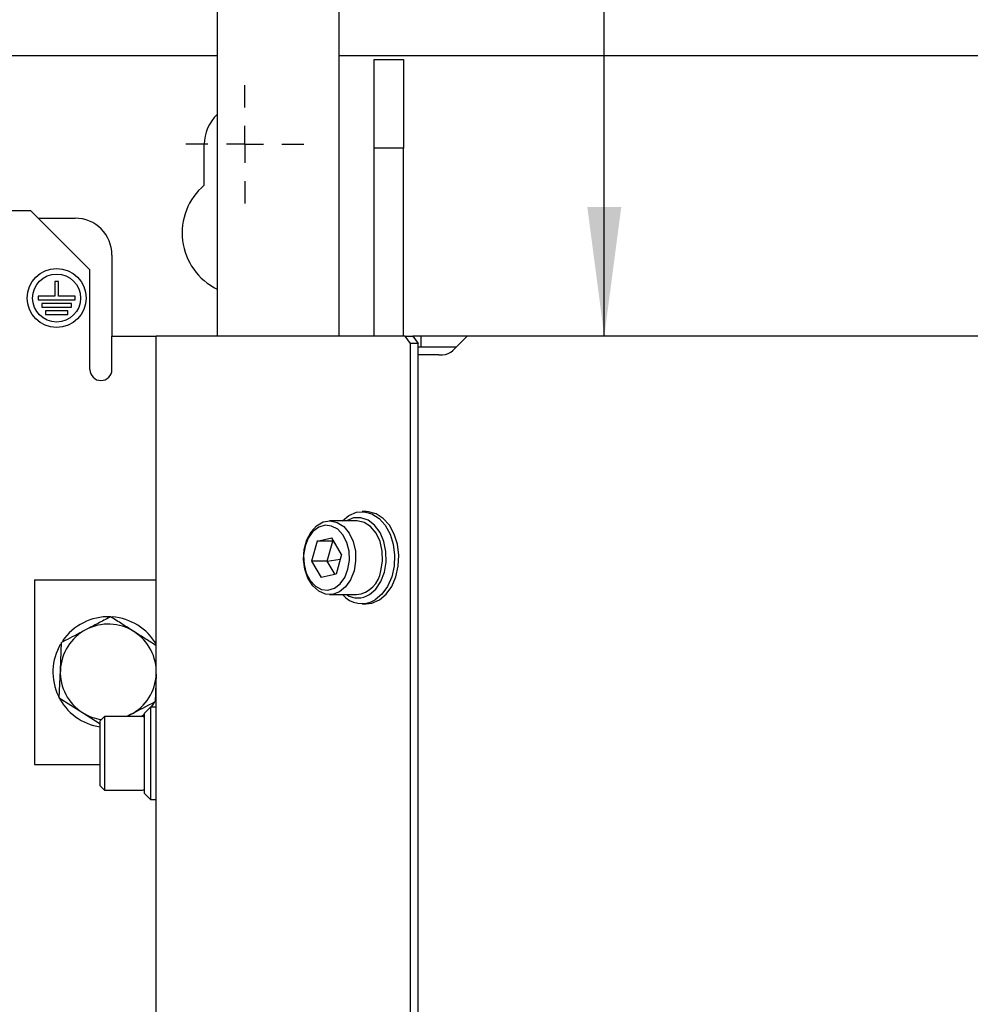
# Model space of a CAD drawing. Header units: millimetres. Extents: x 5 to 414, y 6 to 290.
# Tile 30 of 107: x 75 to 101, y 210 to 237. Entities that reach past the tile are written whole.
import ezdxf

# ---------------------------------------------------------------- set-up
doc = ezdxf.new("R2010")
doc.units = ezdxf.units.MM
doc.layers.add('SLD-0', color=7, linetype='Continuous')
doc.styles.add('SLDTEXTSTYLE0', font='TXT', dxfattribs={"width": 0.605})
doc.dimstyles.new('SLDDIMSTYLE2', dxfattribs={"dimtxt": 3.5, "dimasz": 3.5, "dimexe": 0, "dimexo": 0.0625, "dimgap": 0.875, "dimtad": 1, "dimlfac": 5, "dimrnd": 1e-09, "dimzin": 12, "dimdsep": 46, "dimtxsty": 'SLDTEXTSTYLE0', "dimsah": 1, "dimcen": 0.09, "dimadec": 0, "dimazin": 3, "dimtfac": 1, "dimtofl": 0, "dimtmove": 0, "dimatfit": 3, "dimfxl": 1, "dimfrac": 2, "dimtolj": 1, "dimtzin": 12, "dimarcsym": 0})

# ---------------------------------------------------------------- blocks, each defined once
blk = doc.blocks.new('_D_8')
at = {"layer": 'SLD-0'}
for p, q in [((83.488, 260.819), (92.065, 260.819)), ((91.065, 228.044), (91.065, 260.819))]:
    blk.add_line(p, q, dxfattribs=at)
for points in [[(91.065, 260.819), (90.605, 257.319), (91.525, 257.319)], [(91.065, 228.044), (91.525, 231.544), (90.605, 231.544)]]:
    blk.add_solid(points, dxfattribs=at)
at = {"layer": 'SLD-0', "insert": (86.553, 238.695), "char_height": 3.5, "attachment_point": 1, "rotation": 90, "style": 'SLDTEXTSTYLE0'}
blk.add_mtext('V1/ V2', dxfattribs=at)
blk = doc.blocks.new('SW_CENTERMARKSYMBOL_6')
at = {"layer": 'SLD-0', "color": 0}
for p, q in [((0, 1), (0, 1.6)), ((0, 0), (0, 0.5)), ((-1, 0), (-1.6, 0)), ((0, 0), (-0.5, 0)), ((0, 0), (0, -0.5)), ((0, 0), (0.5, 0)), ((1, 0), (1.6, 0)), ((0, -1), (0, -1.6))]:
    blk.add_line(p, q, dxfattribs=at)

msp = doc.modelspace()

# ---------------------------------------------------------------- linework, layer by layer
at = {"color": 7, "linetype": 'Continuous', "lineweight": 25}
for p, q in [((80.5796, 252.0193), (80.5796, 228.0436)), ((83.8796, 228.0436), (83.8796, 252.0193)), ((80.5796, 235.6436), (52.8796, 235.6436)), ((126.0296, 235.6436), (83.8796, 235.6436)), ((84.8296, 235.5436), (85.6296, 235.5436)), ((84.8296, 233.1436), (84.8296, 235.5436)), ((85.6296, 235.5436), (85.6296, 233.1436)), ((80.2296, 232.1398), (80.2296, 233.2436)), ((85.6296, 233.1436), (84.8296, 233.1436)), ((84.8296, 228.5436), (84.8296, 233.1436)), ((85.6296, 228.5436), (85.6296, 233.1436)), ((75.5296, 231.4436), (71.1296, 231.4436)), ((77.1296, 229.8436), (75.5296, 231.4436)), ((75.7296, 231.2436), (76.7296, 231.2436)), ((77.7296, 230.2436), (77.7296, 228.4436)), ((77.1296, 227.1436), (77.1296, 229.8436)), ((76.2796, 229.5294), (76.1796, 229.5294)), ((76.1796, 229.5294), (76.1796, 229.1294)), ((76.2796, 229.1294), (76.2796, 229.5294)), ((75.7296, 229.1294), (75.7296, 229.0294)), ((76.1796, 229.1294), (75.7296, 229.1294)), ((75.7296, 229.0294), (76.7296, 229.0294)), ((76.6296, 228.9294), (75.8296, 228.9294)), ((75.8296, 228.9294), (75.8296, 228.8294)), ((76.7296, 229.1294), (76.2796, 229.1294)), ((76.6296, 228.8294), (76.6296, 228.9294)), ((76.7296, 229.0294), (76.7296, 229.1294)), ((75.8296, 228.8294), (76.6296, 228.8294)), ((75.9296, 228.7294), (75.9296, 228.6294)), ((76.5296, 228.7294), (75.9296, 228.7294)), ((75.9296, 228.6294), (76.5296, 228.6294)), ((76.5296, 228.6294), (76.5296, 228.7294)), ((77.7296, 228.4436), (77.7296, 228.0436)), ((84.8296, 228.0436), (84.8296, 228.5436)), ((85.6296, 228.0436), (85.6296, 228.5436)), ((77.7296, 228.0436), (78.9296, 228.0436)), ((77.7296, 227.2436), (77.7296, 228.0436)), ((78.9296, 166.6436), (78.9296, 228.0436)), ((79.1053, 228.0436), (78.9296, 228.0436)), ((85.6712, 228.0436), (79.1053, 228.0436)), ((85.8126, 227.8436), (85.6712, 228.0436)), ((85.6712, 228.0436), (85.8833, 228.0436)), ((85.8126, 166.2436), (85.8126, 227.8436)), ((86.0247, 227.8436), (85.8126, 227.8436)), ((86.1076, 228.0436), (85.8833, 228.0436)), ((85.8833, 228.0436), (86.0247, 227.8436)), ((86.0247, 166.2436), (86.0247, 227.8436)), ((86.1076, 227.7436), (86.1076, 228.0436)), ((87.3496, 228.0436), (86.1076, 228.0436)), ((86.9667, 227.6608), (87.3496, 228.0436)), ((95.5102, 228.0436), (87.3496, 228.0436)), ((95.9345, 228.0436), (95.5102, 228.0436)), ((101.8468, 228.0436), (95.9345, 228.0436)), ((86.1076, 227.7436), (86.0247, 227.7436)), ((87.0496, 227.7436), (86.1076, 227.7436)), ((86.1596, 227.5436), (86.0247, 227.5436)), ((86.5839, 227.5436), (86.1596, 227.5436)), ((86.5839, 227.5436), (86.6839, 227.5436)), ((77.7296, 227.1436), (77.7296, 227.2436)), ((84.6158, 223.2936), (84.5027, 223.2936)), ((84.3542, 223.0436), (83.6259, 223.0436)), ((83.2836, 222.4917), (83.1379, 221.9524)), ((83.2836, 222.4917), (83.6867, 222.583)), ((83.7078, 222.4917), (83.2836, 222.4917)), ((83.5622, 221.9524), (83.7078, 222.4917)), ((83.9441, 222.1349), (83.6867, 222.583)), ((83.7078, 222.4917), (83.7355, 222.498)), ((83.7078, 222.4917), (83.7786, 222.423)), ((83.1379, 221.9524), (83.3953, 221.5043)), ((83.5622, 221.9524), (83.1379, 221.9524)), ((83.5622, 221.9524), (83.9089, 222.0045)), ((83.7708, 221.5893), (83.5622, 221.9524)), ((83.9441, 222.1349), (83.7985, 221.5955)), ((75.6296, 221.4436), (75.6296, 216.4436)), ((75.6296, 221.4436), (78.9296, 221.4436)), ((83.7985, 221.5955), (83.3953, 221.5043)), ((83.6259, 221.0436), (84.3542, 221.0436)), ((84.5027, 220.7936), (84.6158, 220.7936)), ((76.3307, 218.9974), (76.3618, 219.7473)), ((76.2997, 218.2475), (76.3307, 218.9974)), ((78.9285, 218.8898), (78.8974, 218.1399)), ((76.2997, 218.2475), (76.9336, 217.8456)), ((78.7696, 217.9936), (78.6096, 217.8336)), ((78.9296, 217.9936), (78.7696, 217.9936)), ((78.7696, 217.9936), (78.7696, 215.4936)), ((76.9336, 217.8456), (77.4096, 217.5439)), ((77.5296, 217.7436), (77.4096, 217.6236)), ((78.5596, 217.7436), (77.5296, 217.7436)), ((77.5296, 217.7436), (77.5296, 215.7436)), ((78.2325, 217.7919), (78.1296, 217.7436)), ((78.2325, 217.7919), (78.1403, 217.7436)), ((78.6096, 215.6536), (78.6096, 217.8336)), ((77.4096, 215.8636), (77.4096, 217.6236)), ((75.6296, 216.4436), (77.4096, 216.4436)), ((77.4096, 215.8636), (77.5296, 215.7436)), ((77.5296, 215.7436), (78.5596, 215.7436)), ((78.6096, 215.6536), (78.7696, 215.4936)), ((78.7696, 215.4936), (78.9296, 215.4936))]:
    msp.add_line(p, q, dxfattribs=at)
at = {"color": 7, "linetype": 'Continuous', "lineweight": 25, "flags": 128}
for points in [[(83.9724, 223.0436), (84.1454, 223.1869), (84.3492, 223.2746), (84.562, 223.2908), (84.7713, 223.2345), (84.965, 223.109), (85.1319, 222.9215), (85.2622, 222.6831), (85.3483, 222.4075), (85.3853, 222.1107), (85.371, 221.81), (85.3062, 221.5229), (85.1948, 221.2661), (85.0431, 221.0545), (84.86, 220.9003)], [(84.9731, 220.9003), (85.1562, 221.0545), (85.3079, 221.2661), (85.4194, 221.5229), (85.4841, 221.81), (85.4984, 222.1107), (85.4614, 222.4075), (85.3753, 222.6831), (85.245, 222.9215), (85.0782, 223.109), (84.8845, 223.2345), (84.6751, 223.2908), (84.6158, 223.2936)], [(84.2864, 221.6868), (84.1939, 221.448), (84.0592, 221.2533), (83.8923, 221.1173), (83.7057, 221.05), (83.5132, 221.0564), (83.3291, 221.136), (83.1669, 221.2829), (83.0388, 221.4862), (82.9542, 221.7309), (82.9195, 221.9987), (82.9371, 222.2699), (83.0058, 222.5243), (83.1205, 222.7431), (83.2727, 222.91), (83.4511, 223.0126), (83.6424, 223.0433), (83.8325, 223), (84.0073, 222.8856), (84.1538, 222.7089), (84.2611, 222.4828), (84.3214, 222.2241), (84.33, 221.952), (84.2864, 221.6868)], [(84.7011, 221.0467), (84.873, 221.1947), (85.0119, 221.4005), (85.1084, 221.6502), (85.1558, 221.9267), (85.1511, 222.2112), (85.0945, 222.4843), (84.9898, 222.7273), (84.8443, 222.9237), (84.6677, 223.0602), (84.4722, 223.1273), (84.271, 223.1207), (84.0829, 223.0436)], [(85.0147, 221.6868), (85.0583, 221.952), (85.0497, 222.2241), (84.9895, 222.4828), (84.8821, 222.7089), (84.7356, 222.8856), (84.5608, 223), (84.3707, 223.0433), (84.3542, 223.0436)], [(84.1223, 221.7296), (84.1613, 221.9739), (84.1501, 222.2239), (84.0895, 222.4593), (83.9845, 222.6609), (83.8435, 222.8126), (83.6781, 222.902), (83.5015, 222.9218), (83.3282, 222.8705), (83.1721, 222.7522), (83.0458, 222.5765), (82.9597, 222.3576), (82.9207, 222.1133), (82.932, 221.8633), (82.9925, 221.628), (83.0976, 221.4263), (83.2385, 221.2746), (83.404, 221.1852), (83.5805, 221.1654), (83.7539, 221.2167), (83.91, 221.335), (84.0362, 221.5107), (84.1223, 221.7296)], [(84.6158, 220.7936), (84.7693, 220.8126), (84.9731, 220.9003)], [(78.7904, 217.9936), (78.8237, 218.0359), (78.894, 218.1366)], [(78.5296, 217.7436), (78.6007, 217.8004), (78.6096, 217.808)]]:
    msp.add_lwpolyline(points, dxfattribs=at)
at = {"color": 7, "linetype": 'Continuous', "lineweight": 25}
for radius in [0.8, 0.65]:
    msp.add_circle((76.2296, 229.0794), radius, dxfattribs=at)
for centre, radius, start, end in [((81.3296, 233.2436), 1.1, 132.98589, 180), ((81.3296, 230.8436), 1.7, 130.32022, 243.82103), ((76.7296, 230.2436), 1, 0, 90), ((86.6839, 227.9436), 0.4, 270, 315), ((77.4296, 227.1436), 0.3, 180, 0), ((84.2621, 221.799), 0.761, 276.95153, 351.51961), ((84.5009, 221.4965), 0.696, 220.59409, 301.06452), ((84.3896, 221.5291), 0.5743, 237.7148, 302.84868), ((77.6296, 218.9436), 1.5, 87.86703, 145.70856), ((77.6296, 218.9436), 1.5, 29.92643, 85.91867), ((77.6296, 218.9436), 1.3, 117.62958, 177.62958), ((77.6296, 218.9436), 1.3, 57.62958, 117.62958), ((77.6296, 218.9436), 1.3, 357.62958, 57.62958), ((77.6296, 218.9436), 1.5, 149.78843, 261.5662), ((77.6296, 218.9436), 1.3, 177.62958, 237.62958), ((77.6296, 218.9436), 1.3, 297.62958, 357.62958), ((77.6296, 218.9436), 1.3, 237.62958, 261.74975), ((78.5596, 217.6936), 0.05, 0, 90), ((78.5596, 215.7936), 0.05, 270, 0)]:
    msp.add_arc(centre, radius, start, end, dxfattribs=at)
for points, knots in [([(77.6917, 220.4434), (77.6848, 220.4398), (77.572, 220.3808), (77.3511, 220.2652), (77.1351, 220.1521), (77.0267, 220.0954)], [0, 0, 0, 0, 0.0314549, 0.5139756, 1, 1, 1, 1]), ([(78.3256, 220.0416), (78.2197, 220.1087), (78.007, 220.2436), (77.7971, 220.3766), (77.6917, 220.4434)], [0, 0, 0, 0, 0.4977806, 1, 1, 1, 1]), ([(77.0267, 220.0954), (76.8584, 220.0072), (76.6353, 219.8905), (76.4156, 219.7755), (76.3618, 219.7473)], [0, 0, 0, 0, 0.7546767, 1, 1, 1, 1]), ([(78.9296, 219.6587), (78.835, 219.7187), (78.635, 219.8455), (78.4324, 219.9739), (78.3256, 220.0416)], [0, 0, 0, 0, 0.4731248, 1, 1, 1, 1]), ([(78.8974, 218.1399), (78.8905, 218.1363), (78.6714, 218.0216), (78.4484, 217.9049), (78.2325, 217.7919)], [0, 0, 0, 0, 0.031485, 1, 1, 1, 1])]:
    msp.add_open_spline(points, degree=3, knots=knots, dxfattribs=at)

# ---------------------------------------------------------------- block references
at = {"layer": 'SLD-0'}
msp.add_blockref('SW_CENTERMARKSYMBOL_6', (81.3296, 233.2436), dxfattribs=at)

# ---------------------------------------------------------------- dimensions: what is measured, and where the dimension line sits
dim = msp.add_linear_dim(base=(91.0648, 260.8193), p1=(87.3496, 228.0436), p2=(83.4884, 260.8193), angle=90, text='V1/ V2', dimstyle='SLDDIMSTYLE2', dxfattribs=at)
dim.commit()
dim.dimension.update_dxf_attribs({"geometry": '_D_8', "text_midpoint": (91.0648, 245.9136), "dimtype": 160})

doc.saveas('drawing.dxf')
